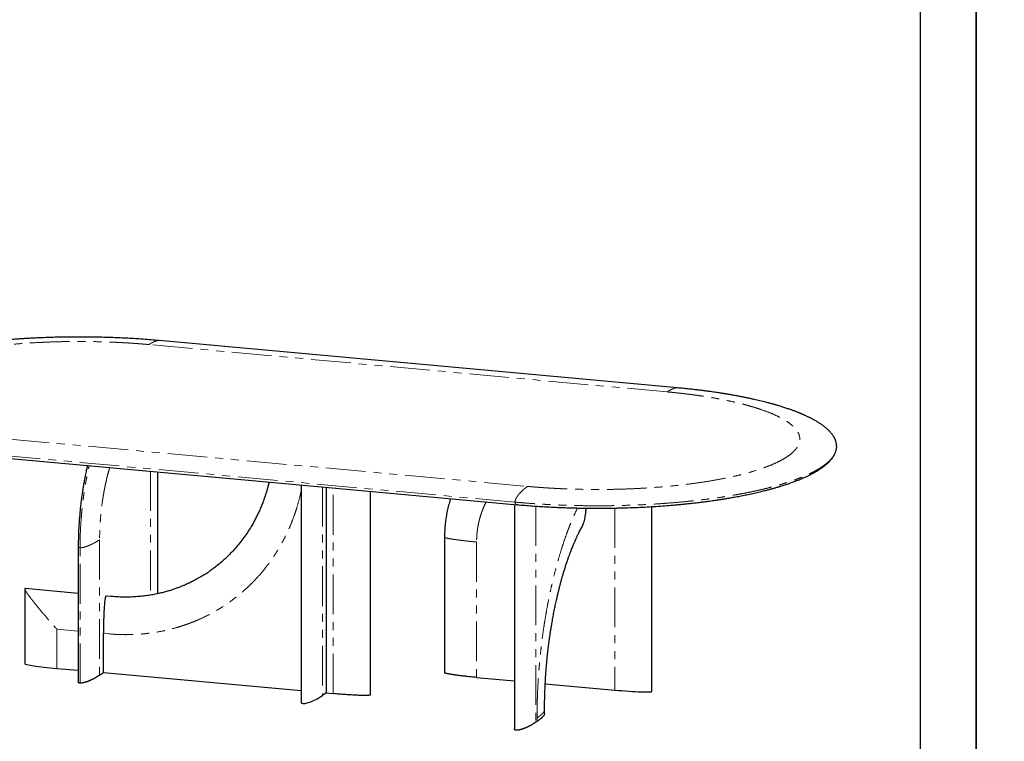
# Model space of a CAD drawing. Header units: millimetres. Extents: x -2064 to 15610, y -1415 to 32635.
# Tile 24 of 61: x 4480 to 6840, y 15976 to 17706. Entities that reach past the tile are written whole.
import ezdxf

# ---------------------------------------------------------------- set-up
doc = ezdxf.new("R2010")
doc.units = ezdxf.units.MM
doc.header["$LTSCALE"] = 15
doc.linetypes.add('SLD-Phantom', pattern=[12.7, 6.35, -1.27, 1.27, -1.27, 1.27, -1.27])
doc.linetypes.add('SLD-Solid', pattern=[0])
doc.layers.get('Defpoints').update_dxf_attribs({"color": 124})

msp = doc.modelspace()

# ---------------------------------------------------------------- linework, layer by layer
at = {"color": 8, "linetype": 'SLD-Phantom', "lineweight": 18}
for p, q in [((6031.988, 16813.849), (4789.579, 16927.309)), ((4455.008, 16700.728), (5697.418, 16587.267)), ((5667.002, 16549.576), (4424.593, 16663.037)), ((4792.871, 16623.822), (4792.871, 16326.664)), ((5205.445, 16586.145), (5205.445, 16085.857)), ((5231.135, 16090.524), (5231.135, 16583.799)), ((5716.869, 16539.966), (5716.869, 16021.62)), ((5906.314, 16535.358), (5906.314, 16098.992)), ((4671.209, 16459.405), (4671.209, 16134.645)), ((5575.005, 16454.008), (5575.005, 16129.248)), ((4624.228, 16115.559), (4624.228, 16440.32)), ((4620.011, 16240.343), (4568.516, 16245.045)), ((4568.516, 16245.045), (4568.516, 16151.036)), ((4692.757, 16233.699), (4680.333, 16234.834)), ((5719.911, 16023.68), (5719.911, 16032.226))]:
    msp.add_line(p, q, dxfattribs=at)
at = {"color": 7, "linetype": 'SLD-Solid', "lineweight": 25}
for p, q in [((4810.939, 16330.102), (4810.939, 16622.172)), ((5154.245, 16590.82), (5154.245, 16070.004)), ((5214.569, 16585.311), (5214.569, 16092.036)), ((5995.447, 16095.87), (5995.447, 16538.873)), ((5498.039, 16465.34), (5498.039, 16140.58)), ((4620.011, 16443.665), (4620.011, 16118.904)), ((4491.549, 16341.614), (4491.549, 16162.397)), ((4620.011, 16330.599), (4492.416, 16342.252)), ((4699.1, 16323.377), (4686.839, 16324.497)), ((4680.333, 16140.824), (4680.333, 16234.834)), ((4568.516, 16151.036), (4620.011, 16146.333)), ((4671.209, 16134.645), (4680.333, 16140.824)), ((4680.333, 16140.824), (5154.245, 16097.545)), ((5575.005, 16129.248), (5665.671, 16120.968)), ((5739.67, 16114.21), (5906.314, 16098.992)), ((5214.569, 16092.036), (5205.445, 16085.857)), ((5214.569, 16092.036), (5231.135, 16090.524)), ((5737.978, 16042.446), (5737.978, 16050.992)), ((5719.911, 16023.68), (5716.869, 16021.62))]:
    msp.add_line(p, q, dxfattribs=at)
msp.add_lwpolyline([(-565.841, 20274.961), (6638.4, 20274.961), (6638.4, 15272.083), (-565.841, 15272.083)], close=True)
at = {"color": 7, "linetype": 'SLD-Solid', "lineweight": 25, "flags": 128}
for points in [[(6056.491, 16823.477), (5409.801, 16882.534), (4814.081, 16936.937)], [(4430.506, 16656.914), (5002.081, 16604.716), (5672.916, 16543.454)], [(5320.267, 16087.431), (5320.267, 16354.254), (5320.267, 16575.659)]]:
    msp.add_lwpolyline(points, dxfattribs=at)
at = {"color": 7, "linetype": 'SLD-Solid', "lineweight": 25}
for centre, major_axis, ratio, start_param, end_param in [((4574.6, 16155.155), (83.049, -7.265), 0.05571721, 3.14357306, 4.64395112), ((5188.879, 16087.37), (34.307, 18.735), 0.25343159, 3.00676902, 5.07358485), ((5912.397, 16103.112), (83.049, -7.265), 0.05571721, 4.64395112, 6.28516572)]:
    msp.add_ellipse(centre, major_axis=major_axis, ratio=ratio, start_param=start_param, end_param=end_param, dxfattribs=at)
for points, knots in [([(4814.081, 16936.937), (4807.653, 16937.505), (4794.969, 16938.626), (4775.914, 16940.067), (4757.214, 16941.317), (4738.883, 16942.374), (4720.96, 16943.252), (4703.472, 16943.964), (4685.547, 16944.55), (4667.259, 16944.997), (4648.692, 16945.293), (4630.837, 16945.431), (4613.713, 16945.429), (4597.336, 16945.305), (4581.138, 16945.065), (4565.195, 16944.713), (4549.58, 16944.254), (4534.935, 16943.722), (4521.259, 16943.135), (4508.55, 16942.511), (4496.998, 16941.876), (4486.56, 16941.247), (4477.192, 16940.637), (4468.634, 16940.042), (4460.563, 16939.448), (4451.339, 16938.732), (4440.445, 16937.831), (4427.678, 16936.692), (4414.136, 16935.388), (4399.849, 16933.901), (4387.582, 16932.522), (4377.492, 16931.319), (4369.73, 16930.357), (4361.824, 16929.34), (4354.004, 16928.293), (4346.617, 16927.267), (4339.997, 16926.316), (4334.252, 16925.467), (4329.366, 16924.726), (4325.251, 16924.09), (4321.584, 16923.513), (4318.035, 16922.945), (4314.246, 16922.329), (4310.053, 16921.635), (4305.32, 16920.835), (4300.016, 16919.919), (4294.048, 16918.86), (4287.416, 16917.65), (4280.259, 16916.301), (4272.902, 16914.868), (4265.572, 16913.39), (4258.353, 16911.886), (4247.875, 16909.629), (4234.395, 16906.558), (4221.66, 16903.42), (4212.854, 16901.131), (4207.934, 16899.817), (4203.824, 16898.694), (4200.758, 16897.84), (4198.573, 16897.224), (4196.974, 16896.769), (4195.225, 16896.267), (4192.995, 16895.621), (4190.097, 16894.769), (4186.636, 16893.735), (4182.747, 16892.549), (4178.71, 16891.289), (4174.707, 16890.011), (4170.884, 16888.763), (4166.037, 16887.145), (4160.365, 16885.191), (4154.072, 16882.932), (4148.442, 16880.832), (4143.455, 16878.904), (4139.114, 16877.171), (4135.389, 16875.64), (4132.653, 16874.487), (4130.638, 16873.622), (4129.043, 16872.93), (4127.202, 16872.121), (4125.072, 16871.17), (4122.666, 16870.075), (4119.47, 16868.591), (4115.687, 16866.778), (4111.51, 16864.697), (4107.635, 16862.692), (4104.053, 16860.767), (4100.783, 16858.946), (4097.871, 16857.266), (4095.392, 16855.79), (4093.36, 16854.547), (4091.612, 16853.452), (4089.945, 16852.385), (4088.173, 16851.225), (4085.948, 16849.73), (4083.252, 16847.851), (4080.083, 16845.532), (4076.694, 16842.908), (4073.141, 16839.966), (4070.005, 16837.155), (4067.346, 16834.59), (4065.195, 16832.381), (4063.184, 16830.174), (4061.378, 16828.049), (4059.816, 16826.078), (4058.517, 16824.324), (4057.438, 16822.776), (4056.481, 16821.319), (4055.641, 16819.963), (4054.855, 16818.615), (4054.119, 16817.271), (4053.393, 16815.852), (4052.661, 16814.304), (4051.895, 16812.522), (4051.13, 16810.507), (4050.402, 16808.259), (4049.751, 16805.79), (4049.22, 16803.062), (4048.847, 16800.141), (4048.798, 16798.126), (4048.773, 16797.11)], [0, 0, 0, 0, 0.01891018, 0.03731549, 0.05521633, 0.072613, 0.08950582, 0.10589515, 0.12178119, 0.13967891, 0.15689236, 0.17342185, 0.18926768, 0.20443017, 0.21890957, 0.23431569, 0.24886555, 0.26255937, 0.27539731, 0.28737952, 0.29850612, 0.30821332, 0.31715993, 0.32534597, 0.33283024, 0.34046199, 0.3520775, 0.3645604, 0.37791221, 0.39213458, 0.40722936, 0.41496216, 0.42290605, 0.43106129, 0.43941603, 0.44728573, 0.45427423, 0.46038075, 0.46560462, 0.46994528, 0.473647, 0.47746886, 0.48147978, 0.48601277, 0.49120635, 0.49706118, 0.50357802, 0.51111614, 0.51937733, 0.52790952, 0.53642376, 0.54491993, 0.55339792, 0.57391967, 0.59433174, 0.60182688, 0.60831728, 0.61380195, 0.61828004, 0.62070587, 0.62268385, 0.62479855, 0.62785336, 0.63185368, 0.63680016, 0.64233133, 0.64831302, 0.65411148, 0.65971788, 0.66513204, 0.67570853, 0.68546224, 0.69439185, 0.70247826, 0.7096765, 0.71598323, 0.72139731, 0.72383997, 0.72656304, 0.72984577, 0.73368846, 0.73809146, 0.74305516, 0.7515143, 0.75969767, 0.76754829, 0.77485914, 0.78185504, 0.78827708, 0.793816, 0.79847033, 0.80223291, 0.80610872, 0.810429, 0.815194, 0.82277305, 0.83127561, 0.84079945, 0.85136363, 0.86296947, 0.87071734, 0.87851905, 0.88637447, 0.89407469, 0.90101052, 0.90703998, 0.91229359, 0.91693468, 0.92181528, 0.92624026, 0.9309259, 0.93587226, 0.94117631, 0.94734664, 0.95445715, 0.96202273, 0.9704245, 0.97966254, 0.98973677, 1, 1, 1, 1]), ([(6438.232, 16683.474), (6438.206, 16684.465), (6438.153, 16686.537), (6437.766, 16689.572), (6437.243, 16692.254), (6436.664, 16694.496), (6436.125, 16696.254), (6435.561, 16697.86), (6435, 16699.29), (6434.463, 16700.545), (6433.955, 16701.65), (6433.443, 16702.702), (6432.87, 16703.818), (6432.185, 16705.073), (6431.373, 16706.472), (6430.177, 16708.402), (6428.526, 16710.833), (6426.323, 16713.744), (6423.823, 16716.726), (6421.292, 16719.47), (6418.856, 16721.913), (6416.671, 16723.977), (6414.509, 16725.913), (6412.36, 16727.746), (6410.164, 16729.539), (6407.863, 16731.339), (6405.477, 16733.128), (6403.104, 16734.837), (6400.866, 16736.39), (6398.797, 16737.782), (6396.674, 16739.17), (6394.272, 16740.696), (6391.376, 16742.473), (6388.044, 16744.441), (6384.356, 16746.533), (6380.903, 16748.411), (6377.777, 16750.055), (6375.045, 16751.455), (6372.2, 16752.874), (6369.238, 16754.313), (6366.167, 16755.766), (6363.1, 16757.18), (6360.176, 16758.493), (6357.694, 16759.584), (6355.657, 16760.463), (6354.032, 16761.156), (6352.626, 16761.748), (6351.443, 16762.241), (6350.48, 16762.64), (6349.587, 16763.007), (6348.564, 16763.426), (6347.191, 16763.983), (6345.401, 16764.7), (6343.177, 16765.579), (6340.622, 16766.572), (6337.899, 16767.611), (6335.176, 16768.631), (6332.521, 16769.608), (6329.276, 16770.783), (6325.493, 16772.121), (6321.09, 16773.638), (6316.592, 16775.147), (6311.757, 16776.726), (6306.477, 16778.401), (6301.704, 16779.869), (6297.784, 16781.046), (6295.067, 16781.848), (6292.899, 16782.48), (6291.222, 16782.964), (6289.766, 16783.381), (6288.182, 16783.831), (6286.182, 16784.395), (6283.687, 16785.09), (6280.686, 16785.914), (6277.17, 16786.863), (6273.156, 16787.927), (6265.633, 16789.878), (6254.716, 16792.583), (6242.354, 16795.442), (6232.039, 16797.704), (6223.82, 16799.439), (6215.665, 16801.097), (6207.725, 16802.652), (6200.64, 16803.991), (6194.499, 16805.118), (6189.263, 16806.055), (6184.378, 16806.91), (6179.869, 16807.682), (6176.372, 16808.269), (6173.861, 16808.684), (6172.29, 16808.943), (6170.99, 16809.155), (6169.785, 16809.35), (6168.388, 16809.576), (6166.342, 16809.904), (6163.449, 16810.363), (6159.622, 16810.96), (6154.941, 16811.676), (6149.351, 16812.512), (6142.826, 16813.459), (6135.336, 16814.512), (6126.895, 16815.654), (6117.482, 16816.873), (6107.146, 16818.149), (6095.88, 16819.466), (6083.676, 16820.807), (6070.467, 16822.17), (6061.249, 16823.032), (6056.491, 16823.477)], [0, 0, 0, 0, 0.01434186, 0.02998597, 0.0469341, 0.05749761, 0.06748682, 0.07645039, 0.08438842, 0.09143142, 0.09740685, 0.1027902, 0.10884409, 0.11563637, 0.12316683, 0.13141847, 0.14661287, 0.16243268, 0.17887709, 0.19568595, 0.20806059, 0.21951757, 0.23005746, 0.24026456, 0.2501185, 0.2603664, 0.27096778, 0.28097273, 0.28998065, 0.29799221, 0.30526856, 0.31429769, 0.3247178, 0.33649374, 0.3489875, 0.36195579, 0.3703017, 0.37883256, 0.38754822, 0.39644852, 0.40553331, 0.41470775, 0.4230812, 0.43043494, 0.43549803, 0.43993242, 0.4437384, 0.44691624, 0.44946615, 0.45146166, 0.45403828, 0.45758338, 0.46228054, 0.4680175, 0.47478407, 0.48180206, 0.48857664, 0.49510801, 0.50139638, 0.5122946, 0.52239024, 0.53267784, 0.54378713, 0.55571715, 0.56846659, 0.57558245, 0.58147563, 0.58614694, 0.58959702, 0.59225152, 0.59546664, 0.59969577, 0.60493841, 0.61119394, 0.61846158, 0.62674044, 0.63583508, 0.66415173, 0.69164398, 0.70717406, 0.72243024, 0.73741329, 0.75197139, 0.76549468, 0.77535039, 0.78452943, 0.79303239, 0.80085987, 0.80792055, 0.81107399, 0.81375892, 0.81597545, 0.81773283, 0.81991658, 0.82311051, 0.82817131, 0.83463434, 0.8424989, 0.85176407, 0.86263564, 0.87495685, 0.88872623, 0.90394214, 0.92060276, 0.93837015, 0.95752704, 0.97807112, 1, 1, 1, 1]), ([(5672.916, 16543.454), (5678.921, 16542.922), (5690.704, 16541.879), (5708.29, 16540.531), (5725.327, 16539.363), (5741.797, 16538.372), (5757.666, 16537.54), (5772.906, 16536.853), (5787.495, 16536.297), (5801.615, 16535.851), (5815.23, 16535.507), (5828.303, 16535.257), (5840.594, 16535.091), (5852.094, 16534.997), (5862.796, 16534.962), (5872.958, 16534.976), (5882.61, 16535.032), (5891.987, 16535.127), (5901.076, 16535.256), (5910.089, 16535.421), (5919.034, 16535.621), (5927.911, 16535.856), (5941.779, 16536.279), (5960.472, 16536.99), (5983.368, 16538.113), (6005.189, 16539.418), (6025.801, 16540.866), (6041.786, 16542.152), (6053.785, 16543.203), (6062.423, 16543.998), (6071.886, 16544.915), (6082.161, 16545.967), (6093.223, 16547.166), (6103.628, 16548.364), (6113.232, 16549.528), (6121.663, 16550.594), (6129.777, 16551.663), (6137.195, 16552.678), (6143.75, 16553.605), (6149.467, 16554.438), (6154.369, 16555.169), (6158.509, 16555.8), (6161.944, 16556.333), (6164.99, 16556.812), (6168.03, 16557.296), (6171.425, 16557.846), (6175.326, 16558.487), (6179.807, 16559.238), (6184.908, 16560.112), (6190.492, 16561.092), (6196.525, 16562.18), (6202.956, 16563.373), (6209.693, 16564.661), (6216.505, 16566.005), (6223.182, 16567.364), (6232.512, 16569.321), (6244.185, 16571.892), (6255.246, 16574.497), (6263.146, 16576.443), (6268.093, 16577.692), (6272.605, 16578.859), (6276.513, 16579.892), (6279.589, 16580.719), (6281.934, 16581.359), (6283.637, 16581.828), (6285.088, 16582.231), (6286.622, 16582.659), (6288.48, 16583.183), (6290.818, 16583.849), (6293.549, 16584.638), (6296.558, 16585.521), (6299.675, 16586.451), (6305.832, 16588.319), (6314.419, 16591.037), (6325.079, 16594.637), (6335.394, 16598.341), (6345.601, 16602.261), (6355.574, 16606.383), (6364.046, 16610.15), (6371.285, 16613.585), (6377.508, 16616.712), (6383.465, 16619.888), (6389.241, 16623.164), (6394.851, 16626.565), (6400.302, 16630.115), (6405.491, 16633.771), (6410.376, 16637.517), (6414.126, 16640.665), (6416.855, 16643.129), (6418.649, 16644.829), (6420.18, 16646.345), (6421.527, 16647.735), (6422.954, 16649.267), (6424.561, 16651.082), (6426.323, 16653.21), (6427.704, 16655.01), (6428.71, 16656.401), (6429.363, 16657.337), (6429.984, 16658.261), (6430.574, 16659.171), (6431.155, 16660.104), (6431.772, 16661.137), (6432.461, 16662.349), (6433.274, 16663.874), (6434.183, 16665.736), (6435.147, 16667.959), (6436.083, 16670.482), (6436.941, 16673.306), (6437.619, 16676.43), (6438.01, 16678.731), (6438.065, 16679.99), (6438.07, 16680.109)], [0, 0, 0, 0, 0.01789938, 0.0351167, 0.05165176, 0.06750433, 0.0826742, 0.09716121, 0.11096526, 0.12408614, 0.13709898, 0.14936188, 0.16087479, 0.17163769, 0.18165058, 0.19091355, 0.20016342, 0.20875626, 0.21726979, 0.2257308, 0.23413954, 0.24249628, 0.25080128, 0.27337396, 0.29556225, 0.31623465, 0.33622059, 0.35548535, 0.36318476, 0.37174293, 0.38117761, 0.39148991, 0.40268107, 0.41475247, 0.42335977, 0.43235734, 0.44100821, 0.44883553, 0.45583848, 0.46191323, 0.46719145, 0.4716726, 0.47535622, 0.47839184, 0.48163884, 0.48533132, 0.48957856, 0.49454694, 0.50023875, 0.50665462, 0.51338297, 0.52075906, 0.52873915, 0.53676133, 0.54465557, 0.55242177, 0.57022014, 0.58730562, 0.59394012, 0.60045756, 0.60644287, 0.61159657, 0.61591784, 0.61872871, 0.62102499, 0.62280646, 0.62462167, 0.6272758, 0.63041548, 0.634252, 0.6386106, 0.64300883, 0.64741882, 0.66485724, 0.68049196, 0.69575582, 0.71337093, 0.73047562, 0.74713383, 0.75959455, 0.77185362, 0.78414917, 0.79664441, 0.80954658, 0.8228586, 0.8367392, 0.85056561, 0.86418529, 0.87090859, 0.87699637, 0.88241016, 0.887155, 0.89190599, 0.89884326, 0.90659258, 0.91466001, 0.9180021, 0.92128634, 0.9245127, 0.92768118, 0.93079174, 0.93420198, 0.93839684, 0.94337922, 0.95003794, 0.95772582, 0.9664431, 0.97618995, 0.98696643, 0.9987724, 1, 1, 1, 1]), ([(6438.138, 16684.206), (6438.179, 16683.806), (6438.311, 16682.534), (6438.104, 16681.262), (6437.963, 16680.39)], [0, 0, 0, 0, 0.3141279, 1, 1, 1, 1]), ([(4642.153, 16637.586), (4642.028, 16637.061), (4641.594, 16635.232), (4640.843, 16631.954), (4639.845, 16627.517), (4638.743, 16622.457), (4637.522, 16616.649), (4636.125, 16609.731), (4634.566, 16601.612), (4632.869, 16592.207), (4631.12, 16581.799), (4629.353, 16570.372), (4627.606, 16557.918), (4626.011, 16545.143), (4624.584, 16532.151), (4623.335, 16519.045), (4622.228, 16505.22), (4621.296, 16490.701), (4620.584, 16475.527), (4620.105, 16459.728), (4620.043, 16449.097), (4620.011, 16443.665)], [0, 0, 0, 0, 0.008681, 0.03025668, 0.05380122, 0.08116852, 0.11235386, 0.14735173, 0.1917414, 0.24100973, 0.29510608, 0.35403137, 0.4177905, 0.48638455, 0.54903252, 0.61524333, 0.68502389, 0.75838111, 0.83532252, 0.91585755, 1, 1, 1, 1]), ([(5077.481, 16597.831), (5077.214, 16596.648), (5076.223, 16592.26), (5074.311, 16584.983), (5071.843, 16576.226), (5069.377, 16568.233), (5066.549, 16559.696), (5063.255, 16550.518), (5059.319, 16540.473), (5055.107, 16530.572), (5050.556, 16520.689), (5045.657, 16510.836), (5040.404, 16501.03), (5034.028, 16489.961), (5026.352, 16477.73), (5017.179, 16464.482), (5007.3, 16451.527), (4996.713, 16438.91), (4985.79, 16427.082), (4974.816, 16416.242), (4964.109, 16406.541), (4955.573, 16399.422), (4949.324, 16394.494), (4945.394, 16391.489), (4941.624, 16388.687), (4938.068, 16386.123), (4934.512, 16383.604), (4932.421, 16382.256), (4931.364, 16381.575)], [0, 0, 0, 0, 0.01322436, 0.04907993, 0.08232522, 0.11296025, 0.14098508, 0.1813226, 0.22053517, 0.26029542, 0.30060325, 0.34145873, 0.38286184, 0.4248125, 0.48440782, 0.54483895, 0.60609026, 0.66816187, 0.73104082, 0.78846941, 0.84318249, 0.89518015, 0.91486062, 0.93371933, 0.95150709, 0.96822391, 0.9839331, 1, 1, 1, 1]), ([(5512.803, 16558.076), (5512.503, 16557.218), (5510.695, 16552.044), (5507.918, 16542.134), (5504.514, 16528.184), (5501.755, 16513.479), (5499.675, 16498.062), (5498.303, 16481.955), (5498.128, 16470.938), (5498.039, 16465.34)], [0, 0, 0, 0, 0.02938747, 0.17724245, 0.33066241, 0.48964733, 0.65419625, 0.82431072, 1, 1, 1, 1]), ([(5665.671, 16544.115), (5665.671, 16472.322), (5665.671, 16292.897), (5665.671, 16113.496), (5665.672, 16005.88)], [0, 0, 0, 0, 0.40013389, 1, 1, 1, 1]), ([(5828.76, 16492.231), (5828.819, 16492.323), (5829.271, 16493.041), (5830.246, 16495.226), (5831.901, 16499.535), (5833.579, 16505.574), (5835.059, 16512.526), (5836.424, 16520.801), (5837.465, 16528.335), (5837.939, 16533.553), (5838.083, 16535.136)], [0, 0, 0, 0, 0.00764027, 0.05936138, 0.16509403, 0.32589474, 0.48695565, 0.64799055, 0.89321026, 1, 1, 1, 1]), ([(5737.978, 16050.992), (5738.003, 16056.883), (5738.054, 16068.439), (5738.45, 16085.627), (5739.045, 16102.227), (5739.834, 16118.217), (5740.781, 16133.563), (5741.864, 16148.241), (5743.115, 16162.949), (5744.532, 16177.586), (5746.103, 16192.051), (5747.719, 16205.536), (5749.35, 16218.036), (5750.966, 16229.553), (5752.523, 16239.969), (5753.998, 16249.316), (5755.373, 16257.631), (5756.656, 16265.081), (5757.887, 16271.985), (5759.132, 16278.732), (5760.464, 16285.706), (5762.192, 16294.44), (5764.388, 16305.034), (5766.405, 16314.226), (5767.859, 16320.624), (5768.623, 16323.936), (5769.327, 16326.938), (5769.911, 16329.402), (5770.349, 16331.232), (5770.823, 16333.203), (5771.458, 16335.814), (5772.365, 16339.488), (5773.448, 16343.798), (5774.668, 16348.549), (5776.145, 16354.183), (5777.914, 16360.744), (5780.011, 16368.272), (5782.372, 16376.457), (5784.999, 16385.214), (5787.822, 16394.242), (5790.694, 16403.043), (5793.534, 16411.404), (5796.85, 16420.784), (5800.623, 16430.948), (5804.04, 16439.632), (5806.539, 16445.741), (5808.137, 16449.561), (5809.623, 16453.041), (5810.802, 16455.752), (5811.656, 16457.688), (5812.297, 16459.128), (5813.012, 16460.723), (5813.929, 16462.748), (5815.111, 16465.321), (5816.562, 16468.425), (5818.285, 16472.033), (5820.286, 16476.118), (5822.567, 16480.648), (5825.138, 16485.569), (5827.239, 16489.492), (5828.492, 16491.704), (5828.783, 16492.217)], [0, 0, 0, 0, 0.03591609, 0.07046544, 0.10364792, 0.13546325, 0.16591129, 0.19499174, 0.22270431, 0.25330603, 0.28204518, 0.3089213, 0.33393403, 0.3570829, 0.37836751, 0.39704652, 0.41400671, 0.42924769, 0.44286422, 0.45663105, 0.47121786, 0.48662317, 0.51194193, 0.5391854, 0.54663744, 0.55422027, 0.56119127, 0.56667668, 0.57067685, 0.57342512, 0.57974115, 0.58803789, 0.59797118, 0.60870097, 0.62018845, 0.63637615, 0.65386045, 0.67263967, 0.69419498, 0.71671541, 0.73865005, 0.75989498, 0.78045069, 0.81173274, 0.84136892, 0.85267086, 0.86379159, 0.8743804, 0.88316347, 0.88783838, 0.891705, 0.89611606, 0.90228211, 0.91020196, 0.91987411, 0.9312967, 0.94446759, 0.95938437, 0.97604441, 0.99444492, 1, 1, 1, 1]), ([(4919.804, 16374.086), (4919.635, 16373.976), (4915.698, 16371.422), (4907.969, 16366.987), (4896.898, 16360.932), (4887.54, 16356.297), (4879.872, 16352.749), (4873.531, 16349.973), (4866.834, 16347.198), (4859.443, 16344.323), (4851.426, 16341.424), (4842.796, 16338.548), (4833.568, 16335.743), (4823.59, 16333.019), (4812.85, 16330.432), (4801.338, 16328.048), (4789.047, 16325.933), (4775.974, 16324.161), (4762.117, 16322.811), (4747.481, 16321.957), (4732.077, 16321.698), (4715.919, 16322.058), (4704.893, 16322.921), (4699.263, 16323.362)], [0, 0, 0, 0, 0.00267976, 0.06243401, 0.11819106, 0.16995076, 0.20043974, 0.22961524, 0.26101513, 0.29574218, 0.33379647, 0.37290022, 0.41498777, 0.46005929, 0.50811494, 0.55915473, 0.61317871, 0.67018704, 0.73017983, 0.79315715, 0.85911944, 0.9280669, 1, 1, 1, 1]), ([(4919.648, 16374.105), (4923.404, 16376.367), (4927.611, 16378.9), (4931.595, 16381.762), (4932.022, 16382.069)], [0, 0, 0, 0, 0.8928444, 1, 1, 1, 1]), ([(4492.412, 16342.227), (4492.359, 16342.246), (4492.078, 16342.341), (4491.909, 16342.259), (4491.772, 16342.192)], [0, 0, 0, 0, 0.19172829, 1, 1, 1, 1]), ([(4686.416, 16324.417), (4686.264, 16324.264), (4685.914, 16323.913), (4685.46, 16322.773), (4685.066, 16321.427), (4684.616, 16319.466), (4684.137, 16316.835), (4683.676, 16313.542), (4683.135, 16308.879), (4682.558, 16302.846), (4682.024, 16295.466), (4681.529, 16286.894), (4681.084, 16277.144), (4680.681, 16264.591), (4680.389, 16250.455), (4680.352, 16240.041), (4680.333, 16234.834)], [0, 0, 0, 0, 0.014275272, 0.032692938, 0.049347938, 0.066051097, 0.102087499, 0.13831589, 0.174534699, 0.254367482, 0.334329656, 0.414276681, 0.533525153, 0.652786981, 0.826388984, 1, 1, 1, 1]), ([(4686.829, 16324.431), (4686.787, 16324.466), (4686.66, 16324.575), (4686.514, 16324.48), (4686.416, 16324.417)], [0, 0, 0, 0, 0.33102114, 1, 1, 1, 1]), ([(4671.209, 16134.645), (4669.601, 16133.583), (4666.451, 16131.503), (4662.536, 16129.199), (4659.847, 16127.703), (4658.469, 16126.955), (4657.079, 16126.219), (4655.676, 16125.494), (4654.26, 16124.782), (4652.741, 16124.037), (4651.128, 16123.267), (4649.427, 16122.483), (4647.744, 16121.736), (4646.08, 16121.025), (4644.436, 16120.35), (4642.811, 16119.712), (4641.044, 16119.05), (4639.15, 16118.38), (4637.575, 16117.866), (4636.536, 16117.547), (4636.024, 16117.393), (4635.518, 16117.246), (4635.016, 16117.104), (4634.52, 16116.967), (4633.277, 16116.636), (4631.385, 16116.181), (4628.78, 16115.714), (4626.689, 16115.512), (4625.191, 16115.492), (4624.543, 16115.537), (4624.228, 16115.559)], [0, 0, 0, 0, 0.14770617, 0.28929626, 0.32538953, 0.36107704, 0.39636197, 0.43124758, 0.46573726, 0.49983451, 0.53998456, 0.57863989, 0.61580893, 0.6515012, 0.6857274, 0.71849971, 0.74983198, 0.78911407, 0.82505551, 0.83392486, 0.84257066, 0.85099434, 0.85919748, 0.86718176, 0.87494902, 0.91817274, 0.95215415, 0.97834338, 0.98946555, 1, 1, 1, 1]), ([(5575.005, 16129.248), (5570.734, 16129.648), (5562.37, 16130.431), (5553.108, 16131.405), (5547.09, 16132.074), (5544.083, 16132.416), (5541.123, 16132.762), (5538.21, 16133.111), (5535.345, 16133.463), (5532.348, 16133.841), (5529.255, 16134.242), (5526.103, 16134.665), (5523.096, 16135.084), (5520.237, 16135.497), (5517.524, 16135.906), (5514.957, 16136.31), (5512.296, 16136.75), (5509.603, 16137.221), (5507.536, 16137.612), (5506.252, 16137.871), (5505.636, 16137.998), (5505.042, 16138.124), (5504.47, 16138.249), (5503.921, 16138.372), (5502.59, 16138.681), (5500.747, 16139.152), (5498.917, 16139.8), (5498.065, 16140.284), (5498.062, 16140.533), (5498.061, 16140.58)], [0, 0, 0, 0, 0.150033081, 0.293853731, 0.330515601, 0.366765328, 0.402606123, 0.43804131, 0.473074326, 0.507708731, 0.548491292, 0.587755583, 0.625510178, 0.661764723, 0.696530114, 0.729818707, 0.761644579, 0.801545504, 0.838053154, 0.847062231, 0.85584423, 0.864400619, 0.872732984, 0.880843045, 0.888732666, 0.932637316, 0.967154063, 0.993755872, 1, 1, 1, 1]), ([(4624.228, 16115.559), (4623.928, 16115.594), (4623.313, 16115.664), (4622.217, 16115.923), (4621.499, 16116.255), (4621.007, 16116.605), (4620.729, 16116.86), (4620.497, 16117.141), (4620.308, 16117.449), (4620.166, 16117.783), (4620.022, 16118.271), (4620.038, 16118.648), (4620.048, 16118.905)], [0, 0, 0, 0, 0.06637926, 0.13650519, 0.30187, 0.36753592, 0.43916552, 0.51708155, 0.60153468, 0.69272171, 0.7907989, 1, 1, 1, 1]), ([(5320.045, 16087.079), (5319.908, 16087.005), (5319.625, 16086.852), (5318.584, 16086.579), (5317.249, 16086.4), (5315.841, 16086.278), (5314.815, 16086.209), (5313.684, 16086.151), (5312.447, 16086.105), (5311.104, 16086.069), (5308.674, 16086.027), (5304.946, 16086.025), (5300.116, 16086.104), (5295.278, 16086.24), (5290.568, 16086.412), (5285.748, 16086.622), (5280.651, 16086.876), (5272.405, 16087.335), (5260.928, 16088.078), (5246.161, 16089.192), (5236.227, 16090.072), (5231.135, 16090.524)], [0, 0, 0, 0, 0.01059816, 0.02179452, 0.04819679, 0.05868106, 0.07011749, 0.08255763, 0.09604148, 0.11060046, 0.12625954, 0.17486451, 0.23113559, 0.2828736, 0.33240925, 0.38519767, 0.44127557, 0.50067356, 0.65869074, 0.82504148, 1, 1, 1, 1]), ([(5320.245, 16087.431), (5320.256, 16087.392), (5320.289, 16087.273), (5320.144, 16087.157), (5320.045, 16087.079)], [0, 0, 0, 0, 0.32076661, 1, 1, 1, 1]), ([(5737.94, 16042.446), (5737.947, 16042.329), (5737.982, 16041.78), (5737.664, 16040.835), (5737.141, 16039.632), (5736.444, 16038.46), (5735.6, 16037.262), (5734.576, 16035.994), (5732.73, 16033.943), (5729.743, 16031.089), (5725.263, 16027.417), (5721.725, 16024.946), (5719.911, 16023.68)], [0, 0, 0, 0, 0.01809242, 0.08505475, 0.14662275, 0.20556996, 0.26838795, 0.3351204, 0.40580375, 0.59384349, 0.79180014, 1, 1, 1, 1]), ([(5669.888, 16002.535), (5669.589, 16002.569), (5668.974, 16002.639), (5667.878, 16002.898), (5667.159, 16003.23), (5666.667, 16003.58), (5666.39, 16003.835), (5666.158, 16004.117), (5665.969, 16004.424), (5665.827, 16004.758), (5665.683, 16005.246), (5665.698, 16005.623), (5665.709, 16005.88)], [0, 0, 0, 0, 0.06637926, 0.13650519, 0.30187, 0.36753592, 0.43916552, 0.51708155, 0.60153468, 0.69272171, 0.7907989, 1, 1, 1, 1]), ([(5716.869, 16021.62), (5715.261, 16020.558), (5712.112, 16018.478), (5708.197, 16016.175), (5705.508, 16014.678), (5704.13, 16013.93), (5702.739, 16013.194), (5701.336, 16012.47), (5699.92, 16011.757), (5698.402, 16011.012), (5696.789, 16010.243), (5695.087, 16009.459), (5693.405, 16008.711), (5691.741, 16008), (5690.097, 16007.325), (5688.471, 16006.687), (5686.705, 16006.025), (5684.81, 16005.355), (5683.236, 16004.841), (5682.197, 16004.522), (5681.685, 16004.369), (5681.178, 16004.221), (5680.677, 16004.079), (5680.18, 16003.942), (5678.938, 16003.611), (5677.046, 16003.156), (5674.44, 16002.69), (5672.35, 16002.487), (5670.851, 16002.467), (5670.203, 16002.513), (5669.888, 16002.535)], [0, 0, 0, 0, 0.14770617, 0.28929626, 0.32538953, 0.36107704, 0.39636197, 0.43124758, 0.46573726, 0.49983451, 0.53998456, 0.57863989, 0.61580893, 0.6515012, 0.6857274, 0.71849971, 0.74983198, 0.78911407, 0.82505551, 0.83392486, 0.84257066, 0.85099434, 0.85919748, 0.86718176, 0.87494902, 0.91817274, 0.95215415, 0.97834338, 0.98946555, 1, 1, 1, 1])]:
    msp.add_open_spline(points, degree=3, knots=knots, dxfattribs=at)
at = {"color": 8, "linetype": 'SLD-Phantom', "lineweight": 18}
for points, knots in [([(4789.579, 16927.309), (4788.928, 16927.368), (4787.628, 16927.487), (4785.674, 16927.662), (4783.717, 16927.834), (4781.759, 16928.005), (4779.798, 16928.174), (4777.835, 16928.34), (4775.87, 16928.504), (4773.902, 16928.666), (4771.933, 16928.827), (4769.961, 16928.984), (4767.987, 16929.14), (4766.01, 16929.294), (4764.032, 16929.445), (4762.051, 16929.595), (4760.068, 16929.742), (4758.083, 16929.887), (4756.095, 16930.03), (4754.105, 16930.171), (4752.114, 16930.31), (4750.119, 16930.446), (4748.123, 16930.581), (4746.124, 16930.713), (4744.124, 16930.843), (4742.121, 16930.971), (4740.115, 16931.097), (4738.108, 16931.221), (4736.098, 16931.342), (4734.086, 16931.462), (4732.072, 16931.579), (4730.056, 16931.695), (4728.037, 16931.808), (4726.016, 16931.919), (4723.993, 16932.028), (4721.968, 16932.134), (4719.94, 16932.239), (4717.911, 16932.341), (4715.879, 16932.442), (4713.845, 16932.54), (4711.808, 16932.636), (4709.769, 16932.73), (4707.729, 16932.822), (4705.686, 16932.912), (4703.64, 16932.999), (4701.593, 16933.084), (4699.543, 16933.168), (4690.325, 16933.532), (4673.887, 16934.072), (4650.149, 16934.557), (4626.341, 16934.751), (4602.506, 16934.654), (4578.718, 16934.268), (4555.054, 16933.593), (4531.552, 16932.628), (4505.666, 16931.237), (4477.584, 16929.308), (4447.574, 16926.707), (4418.315, 16923.622), (4389.923, 16920.071), (4362.53, 16916.065), (4336.254, 16911.62), (4311.193, 16906.76), (4287.469, 16901.501), (4265.185, 16895.866), (4244.418, 16889.884), (4225.275, 16883.575), (4207.839, 16876.968), (4192.164, 16870.093), (4178.338, 16862.977), (4166.42, 16855.65), (4156.44, 16848.147), (4148.462, 16840.497), (4142.521, 16832.733), (4138.618, 16824.889), (4136.795, 16816.999), (4137.059, 16809.096), (4139.384, 16801.214), (4143.786, 16793.387), (4150.244, 16785.648), (4158.708, 16778.031), (4169.165, 16770.567), (4181.57, 16763.291), (4195.847, 16756.23), (4211.958, 16749.418), (4228.345, 16743.427), (4244.46, 16738.201), (4259.866, 16733.683), (4276.148, 16729.359), (4293.279, 16725.237), (4311.197, 16721.326), (4329.851, 16717.643), (4349.212, 16714.192), (4363.729, 16711.865), (4372.9, 16710.485), (4376.47, 16709.958), (4380.056, 16709.439), (4383.657, 16708.928), (4387.273, 16708.425), (4390.905, 16707.93), (4394.553, 16707.443), (4398.215, 16706.963), (4401.894, 16706.492), (4405.587, 16706.029), (4409.296, 16705.573), (4413.021, 16705.126), (4416.761, 16704.686), (4420.516, 16704.254), (4424.287, 16703.831), (4428.073, 16703.415), (4431.874, 16703.007), (4435.691, 16702.607), (4439.524, 16702.215), (4443.371, 16701.831), (4447.235, 16701.455), (4451.113, 16701.086), (4453.709, 16700.847), (4455.008, 16700.728)], [0, 0, 0, 0, 0.00136296, 0.00272537, 0.00408726, 0.00544866, 0.00680958, 0.00817006, 0.00953012, 0.01088979, 0.01224908, 0.01360803, 0.01496665, 0.01632498, 0.01768303, 0.01904083, 0.02039842, 0.0217558, 0.02311301, 0.02447008, 0.02582702, 0.02718386, 0.02854063, 0.02989734, 0.03125404, 0.03261073, 0.03396745, 0.03532422, 0.03668107, 0.03803802, 0.03939509, 0.04075231, 0.04210971, 0.04346731, 0.04482513, 0.0461832, 0.04754154, 0.04890019, 0.05025916, 0.05161847, 0.05297816, 0.05433825, 0.05569876, 0.05705972, 0.05842114, 0.05978307, 0.06114552, 0.06250851, 0.07815264, 0.09375922, 0.10936601, 0.12501079, 0.14065493, 0.1562615, 0.17186829, 0.18751307, 0.20836009, 0.22916269, 0.25001047, 0.27085749, 0.29166009, 0.31250787, 0.33335488, 0.35415749, 0.37500527, 0.39585228, 0.41665489, 0.43750267, 0.45834968, 0.47915228, 0.50000007, 0.52084708, 0.54164968, 0.56249747, 0.58334448, 0.60414708, 0.62499487, 0.64584188, 0.66664448, 0.68749226, 0.70833928, 0.72914188, 0.74998966, 0.77083667, 0.79163928, 0.81248706, 0.8281312, 0.84373777, 0.85934456, 0.87498934, 0.89063348, 0.90624005, 0.92184684, 0.93749163, 0.94021699, 0.94294027, 0.94566167, 0.94838139, 0.95109962, 0.95381657, 0.95653242, 0.95924738, 0.96196165, 0.96467543, 0.96738891, 0.97010229, 0.97281577, 0.97552956, 0.97824385, 0.98095884, 0.98367472, 0.98639171, 0.98910998, 0.99182976, 0.99455122, 0.99727457, 1, 1, 1, 1]), ([(4814.077, 16936.899), (4813.783, 16936.933), (4812.796, 16937.044), (4810.901, 16936.88), (4808.327, 16936.427), (4805.419, 16935.579), (4802.339, 16934.415), (4799.154, 16932.962), (4795.933, 16931.267), (4792.737, 16929.395), (4790.622, 16927.998), (4789.579, 16927.309)], [0, 0, 0, 0, 0.03718866, 0.12457686, 0.23510203, 0.35484761, 0.48123129, 0.61151557, 0.74300546, 0.87321682, 1, 1, 1, 1]), ([(5697.418, 16587.267), (5698.068, 16587.208), (5699.369, 16587.09), (5701.323, 16586.915), (5703.279, 16586.742), (5705.238, 16586.571), (5707.199, 16586.403), (5709.162, 16586.236), (5711.127, 16586.072), (5713.094, 16585.91), (5715.064, 16585.75), (5717.036, 16585.592), (5719.01, 16585.436), (5720.986, 16585.283), (5722.965, 16585.131), (5724.946, 16584.982), (5726.929, 16584.835), (5728.914, 16584.689), (5730.901, 16584.546), (5732.891, 16584.406), (5734.883, 16584.267), (5736.877, 16584.13), (5738.874, 16583.996), (5740.872, 16583.864), (5742.873, 16583.733), (5744.876, 16583.605), (5746.881, 16583.479), (5748.889, 16583.356), (5750.898, 16583.234), (5752.91, 16583.114), (5754.925, 16582.997), (5756.941, 16582.882), (5758.96, 16582.769), (5760.98, 16582.658), (5763.003, 16582.549), (5765.029, 16582.442), (5767.056, 16582.337), (5769.086, 16582.235), (5771.118, 16582.135), (5773.152, 16582.036), (5775.188, 16581.94), (5777.227, 16581.846), (5779.268, 16581.755), (5781.311, 16581.665), (5783.356, 16581.577), (5785.404, 16581.492), (5787.454, 16581.409), (5796.672, 16581.044), (5813.109, 16580.505), (5836.848, 16580.019), (5860.655, 16579.825), (5884.491, 16579.922), (5908.279, 16580.308), (5931.943, 16580.984), (5955.445, 16581.949), (5981.33, 16583.339), (6009.413, 16585.269), (6039.423, 16587.87), (6068.681, 16590.954), (6097.073, 16594.505), (6124.467, 16598.512), (6150.743, 16602.957), (6175.804, 16607.817), (6199.528, 16613.075), (6221.812, 16618.71), (6242.579, 16624.692), (6261.722, 16631.001), (6279.158, 16637.609), (6294.833, 16644.484), (6308.659, 16651.6), (6320.576, 16658.926), (6330.557, 16666.43), (6338.535, 16674.08), (6344.476, 16681.844), (6348.378, 16689.687), (6350.202, 16697.578), (6349.938, 16705.48), (6347.613, 16713.363), (6343.211, 16721.19), (6336.753, 16728.928), (6328.289, 16736.546), (6317.832, 16744.009), (6305.427, 16751.285), (6291.15, 16758.346), (6275.039, 16765.159), (6258.652, 16771.149), (6242.537, 16776.376), (6227.131, 16780.894), (6210.849, 16785.217), (6193.718, 16789.34), (6175.8, 16793.25), (6157.146, 16796.934), (6137.785, 16800.384), (6123.268, 16802.712), (6114.097, 16804.092), (6110.527, 16804.618), (6106.941, 16805.137), (6103.34, 16805.648), (6099.723, 16806.151), (6096.091, 16806.647), (6092.444, 16807.134), (6088.781, 16807.613), (6085.103, 16808.084), (6081.409, 16808.548), (6077.7, 16809.003), (6073.976, 16809.451), (6070.236, 16809.89), (6066.481, 16810.322), (6062.71, 16810.746), (6058.924, 16811.162), (6055.122, 16811.57), (6051.305, 16811.969), (6047.473, 16812.361), (6043.625, 16812.746), (6039.762, 16813.122), (6035.884, 16813.49), (6033.287, 16813.729), (6031.988, 16813.849)], [0, 0, 0, 0, 0.00136296, 0.00272537, 0.00408726, 0.00544866, 0.00680958, 0.00817006, 0.00953012, 0.01088979, 0.01224908, 0.01360803, 0.01496665, 0.01632498, 0.01768303, 0.01904083, 0.02039842, 0.0217558, 0.02311301, 0.02447008, 0.02582702, 0.02718386, 0.02854063, 0.02989734, 0.03125404, 0.03261073, 0.03396745, 0.03532422, 0.03668107, 0.03803802, 0.03939509, 0.04075231, 0.04210971, 0.04346731, 0.04482513, 0.0461832, 0.04754154, 0.04890019, 0.05025916, 0.05161847, 0.05297816, 0.05433825, 0.05569876, 0.05705972, 0.05842114, 0.05978307, 0.06114552, 0.06250851, 0.07815264, 0.09375922, 0.10936601, 0.12501079, 0.14065493, 0.1562615, 0.17186829, 0.18751307, 0.20836009, 0.22916269, 0.25001047, 0.27085749, 0.29166009, 0.31250787, 0.33335488, 0.35415749, 0.37500527, 0.39585228, 0.41665489, 0.43750267, 0.45834968, 0.47915228, 0.50000007, 0.52084708, 0.54164968, 0.56249747, 0.58334448, 0.60414708, 0.62499487, 0.64584188, 0.66664448, 0.68749226, 0.70833928, 0.72914188, 0.74998966, 0.77083667, 0.79163928, 0.81248706, 0.8281312, 0.84373777, 0.85934456, 0.87498934, 0.89063348, 0.90624005, 0.92184684, 0.93749163, 0.94021699, 0.94294027, 0.94566167, 0.94838139, 0.95109962, 0.95381657, 0.95653242, 0.95924738, 0.96196165, 0.96467543, 0.96738891, 0.97010229, 0.97281577, 0.97552956, 0.97824385, 0.98095884, 0.98367472, 0.98639171, 0.98910998, 0.99182976, 0.99455122, 0.99727457, 1, 1, 1, 1]), ([(6056.487, 16823.439), (6056.192, 16823.472), (6055.205, 16823.584), (6053.311, 16823.42), (6050.737, 16822.967), (6047.829, 16822.119), (6044.748, 16820.954), (6041.563, 16819.502), (6038.342, 16817.806), (6035.147, 16815.935), (6033.032, 16814.538), (6031.988, 16813.849)], [0, 0, 0, 0, 0.03718874, 0.12457692, 0.23510209, 0.35484766, 0.48123133, 0.6115156, 0.74300548, 0.87321683, 1, 1, 1, 1]), ([(6437.963, 16680.39), (6437.873, 16679.172), (6437.63, 16675.863), (6436.001, 16670.475), (6433.194, 16664.24), (6429.258, 16658.079), (6424.287, 16652.004), (6418.301, 16646.024), (6411.285, 16640.113), (6403.2, 16634.248), (6394.037, 16628.442), (6383.796, 16622.708), (6372.552, 16617.09), (6360.328, 16611.601), (6347.222, 16606.283), (6333.278, 16601.144), (6318.546, 16596.188), (6302.969, 16591.395), (6286.475, 16586.746), (6269.074, 16582.254), (6250.788, 16577.931), (6231.757, 16573.811), (6212.016, 16569.903), (6191.724, 16566.237), (6170.934, 16562.816), (6149.698, 16559.64), (6127.931, 16556.694), (6105.538, 16553.969), (6082.55, 16551.475), (6059.003, 16549.221), (6035.081, 16547.226), (6010.83, 16545.494), (5986.441, 16544.038), (5961.968, 16542.856), (5937.461, 16541.943), (5912.819, 16541.293), (5887.937, 16540.906), (5862.86, 16540.789), (5837.637, 16540.948), (5812.466, 16541.382), (5787.396, 16542.09), (5762.625, 16543.066), (5738.194, 16544.302), (5714.153, 16545.794), (5690.365, 16547.525), (5674.79, 16548.892), (5667.002, 16549.576)], [0, 0, 0, 0, 0.01347951, 0.03661399, 0.05974842, 0.08288287, 0.10560426, 0.12832569, 0.1510471, 0.17376849, 0.19690292, 0.22003739, 0.24317187, 0.2663063, 0.28944075, 0.31216214, 0.33488357, 0.35760498, 0.38032636, 0.4034608, 0.42659526, 0.44972974, 0.47286418, 0.49599863, 0.51872001, 0.54144145, 0.56416286, 0.58688424, 0.61001868, 0.63315314, 0.65628762, 0.67942206, 0.70255651, 0.72527789, 0.74799932, 0.77072073, 0.79344212, 0.81657656, 0.83971102, 0.8628455, 0.88597994, 0.90911437, 0.93183568, 0.95455704, 0.97727846, 1, 1, 1, 1]), ([(4624.228, 16440.32), (4624.26, 16445.936), (4624.326, 16457.168), (4624.85, 16474.25), (4625.682, 16491.435), (4626.849, 16508.689), (4628.339, 16525.953), (4630.15, 16543.175), (4632.279, 16560.302), (4634.721, 16577.275), (4637.464, 16594.047), (4640.509, 16610.548), (4643.429, 16624.975), (4645.444, 16633.723), (4646.248, 16637.212)], [0, 0, 0, 0, 0.08574866, 0.17148944, 0.25722718, 0.34296292, 0.42869639, 0.51442857, 0.6001641, 0.6859014, 0.77163779, 0.85737615, 0.9431156, 1, 1, 1, 1]), ([(4695.636, 16632.702), (4694.91, 16630.34), (4692.963, 16624.004), (4690.049, 16613.136), (4686.884, 16600.197), (4683.983, 16586.834), (4681.348, 16573.156), (4678.999, 16559.229), (4676.947, 16545.113), (4675.195, 16530.851), (4673.752, 16516.484), (4672.621, 16502.073), (4671.811, 16487.702), (4671.302, 16473.434), (4671.24, 16464.081), (4671.209, 16459.405)], [0, 0, 0, 0, 0.0471482, 0.12643662, 0.20572708, 0.28536104, 0.36498862, 0.44427907, 0.52357388, 0.60286356, 0.68215059, 0.7617764, 0.8414044, 0.92069842, 1, 1, 1, 1]), ([(5154.245, 16576.246), (5154, 16574.987), (5152.439, 16566.968), (5148.72, 16552.461), (5143.058, 16532.781), (5136.472, 16513.467), (5129.026, 16494.401), (5120.705, 16475.651), (5111.515, 16457.28), (5101.516, 16439.429), (5090.713, 16422.105), (5079.208, 16405.448), (5067.048, 16389.495), (5054.275, 16374.275), (5040.817, 16359.695), (5026.611, 16345.693), (5011.689, 16332.315), (4996.073, 16319.623), (4979.876, 16307.714), (4963.105, 16296.594), (4945.908, 16286.348), (4928.345, 16276.989), (4910.466, 16268.526), (4892.17, 16260.905), (4873.371, 16254.096), (4854.117, 16248.129), (4834.454, 16243.046), (4814.525, 16238.893), (4794.338, 16235.671), (4774.068, 16233.396), (4753.776, 16232.052), (4733.513, 16231.649), (4713.164, 16232.096), (4699.565, 16233.164), (4692.757, 16233.699)], [0, 0, 0, 0, 0.00591832, 0.03770267, 0.06944407, 0.10120211, 0.13303625, 0.16544687, 0.19778048, 0.23009989, 0.26246795, 0.29490623, 0.32669058, 0.35843199, 0.39019002, 0.42202416, 0.45443478, 0.4867684, 0.5190878, 0.55145587, 0.58389415, 0.6156785, 0.6474199, 0.67917794, 0.71101208, 0.7434227, 0.77575631, 0.80807572, 0.84044378, 0.87288227, 0.90466685, 0.9364083, 0.96816619, 1, 1, 1, 1]), ([(5697.418, 16587.267), (5695.626, 16586.053), (5693.766, 16584.705), (5690, 16581.763), (5688.094, 16580.169), (5684.35, 16576.801), (5682.513, 16575.026), (5679.035, 16571.393), (5677.396, 16569.536), (5675.168, 16566.776), (5674.465, 16565.86), (5673.145, 16564.053), (5672.529, 16563.161), (5671.392, 16561.414), (5670.871, 16560.559), (5669.929, 16558.897), (5669.508, 16558.091), (5668.767, 16556.537), (5668.447, 16555.79), (5667.906, 16554.36), (5667.684, 16553.677), (5667.162, 16551.736), (5667.002, 16550.583), (5667.002, 16549.576)], [0, 0, 0, 0, 0.125, 0.125, 0.25, 0.25, 0.375, 0.375, 0.5, 0.5, 0.5625, 0.5625, 0.625, 0.625, 0.6875, 0.6875, 0.75, 0.75, 0.8125, 0.8125, 0.875, 0.875, 1, 1, 1, 1]), ([(5598.377, 16550.261), (5597.693, 16549.026), (5594.854, 16543.899), (5590.666, 16534.381), (5585.851, 16521.769), (5581.933, 16508.731), (5578.849, 16495.369), (5576.645, 16481.747), (5575.26, 16467.95), (5575.09, 16458.656), (5575.005, 16454.008)], [0, 0, 0, 0, 0.04331742, 0.17982472, 0.31632318, 0.45281709, 0.58989422, 0.72697511, 0.86348105, 1, 1, 1, 1]), ([(5667.002, 16549.576), (5667.008, 16549.324), (5667.021, 16548.804), (5667.162, 16547.791), (5667.531, 16546.621), (5668.228, 16545.512), (5669.206, 16544.606), (5670.478, 16543.941), (5671.746, 16543.567), (5672.599, 16543.512), (5672.919, 16543.492)], [0, 0, 0, 0, 0.03760708, 0.07766096, 0.17133633, 0.29190834, 0.44562821, 0.63567117, 0.86295229, 1, 1, 1, 1]), ([(5719.911, 16032.226), (5719.943, 16039.4), (5720.007, 16053.729), (5720.527, 16075.458), (5721.359, 16097.306), (5722.532, 16119.282), (5724.023, 16141.194), (5725.824, 16162.981), (5727.926, 16184.588), (5730.339, 16206.14), (5733.075, 16227.738), (5736.13, 16249.318), (5739.505, 16270.813), (5743.176, 16292.064), (5747.143, 16313.061), (5751.368, 16333.63), (5755.834, 16353.717), (5760.524, 16373.281), (5765.466, 16392.436), (5770.683, 16411.269), (5776.163, 16429.72), (5781.897, 16447.722), (5787.845, 16465.139), (5794.004, 16481.959), (5800.317, 16498.059), (5806.772, 16513.363), (5812.347, 16525.836), (5815.837, 16532.945), (5817.084, 16535.485)], [0, 0, 0, 0, 0.03947716, 0.07886029, 0.11822588, 0.1576505, 0.19716072, 0.23587467, 0.2745363, 0.3132182, 0.35199279, 0.39146954, 0.4308525, 0.47021815, 0.50964307, 0.54915352, 0.58786746, 0.6265291, 0.66521099, 0.70398558, 0.74346233, 0.78284529, 0.82221094, 0.86163586, 0.90114631, 0.93986025, 0.97852189, 1, 1, 1, 1]), ([(4624.228, 16440.32), (4624.482, 16440.301), (4625.007, 16440.263), (4626.222, 16440.26), (4627.967, 16440.384), (4630.197, 16440.716), (4632.694, 16441.24), (4635.451, 16441.965), (4638.446, 16442.892), (4641.643, 16444.015), (4645.18, 16445.394), (4648.987, 16447.025), (4652.988, 16448.895), (4656.96, 16450.9), (4660.828, 16452.994), (4664.52, 16455.133), (4667.999, 16457.271), (4670.148, 16458.7), (4671.209, 16459.405)], [0, 0, 0, 0, 0.008542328, 0.017640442, 0.038918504, 0.066306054, 0.101223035, 0.144390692, 0.196016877, 0.255888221, 0.323426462, 0.408846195, 0.501391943, 0.599067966, 0.699758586, 0.801380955, 0.902015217, 1, 1, 1, 1]), ([(5498.054, 16465.34), (5498.052, 16465.324), (5498.024, 16465.144), (5498.553, 16464.762), (5499.844, 16464.208), (5501.967, 16463.587), (5504.876, 16462.901), (5508.605, 16462.156), (5513.12, 16461.361), (5518.664, 16460.481), (5525.225, 16459.535), (5532.743, 16458.54), (5540.804, 16457.552), (5549.226, 16456.59), (5557.825, 16455.672), (5566.423, 16454.807), (5572.17, 16454.272), (5575.005, 16454.008)], [0, 0, 0, 0, 0.0021594, 0.02377278, 0.05159193, 0.08705917, 0.13090711, 0.18334687, 0.24416173, 0.31276431, 0.39953018, 0.49353436, 0.59274966, 0.69502707, 0.79825091, 0.90047107, 1, 1, 1, 1]), ([(4620.048, 16443.664), (4620.033, 16443.548), (4619.979, 16443.1), (4620.18, 16442.384), (4620.708, 16441.583), (4621.546, 16440.971), (4622.552, 16440.595), (4623.486, 16440.402), (4623.986, 16440.346), (4624.228, 16440.32)], [0, 0, 0, 0, 0.0949306, 0.36551401, 0.58438054, 0.75605112, 0.88942622, 0.946455, 1, 1, 1, 1]), ([(4491.772, 16342.192), (4491.683, 16342.079), (4491.482, 16341.823), (4491.645, 16340.812), (4492.474, 16338.853), (4494.113, 16335.994), (4496.479, 16332.413), (4499.127, 16328.609), (4503.036, 16323.266), (4508.099, 16316.617), (4516.447, 16306.051), (4527.162, 16292.941), (4540.499, 16277.114), (4554.255, 16261.173), (4563.714, 16250.44), (4568.489, 16245.076), (4568.516, 16245.045)], [0, 0, 0, 0, 0.00801709, 0.01806327, 0.03694651, 0.07040943, 0.10403693, 0.14412329, 0.18422343, 0.26435709, 0.34451047, 0.50462525, 0.6647161, 0.83181468, 0.99902757, 1, 1, 1, 1]), ([(4699.26, 16323.341), (4699.211, 16323.36), (4699.077, 16323.413), (4698.932, 16323.333), (4698.84, 16323.282)], [0, 0, 0, 0, 0.36462258, 1, 1, 1, 1]), ([(5719.911, 16032.226), (5720.937, 16032.934), (5723.018, 16034.37), (5725.93, 16036.56), (5728.68, 16038.784), (5731.182, 16041.003), (5733.371, 16043.171), (5735.184, 16045.24), (5736.534, 16047.097), (5737.409, 16048.717), (5737.896, 16049.972), (5737.929, 16050.713), (5737.941, 16050.993)], [0, 0, 0, 0, 0.116579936, 0.236312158, 0.357220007, 0.477019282, 0.593231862, 0.703340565, 0.804970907, 0.88532628, 0.956559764, 1, 1, 1, 1])]:
    msp.add_open_spline(points, degree=3, knots=knots, dxfattribs=at)
at = {"layer": 'Defpoints'}
for points in [[(-700.405, 20409.525), (6772.964, 20409.525), (6772.964, 15137.519), (-700.405, 15137.519)], [(6772.964, 20409.525), (14246.332, 20409.525), (14246.332, 15137.519), (6772.964, 15137.519)]]:
    msp.add_lwpolyline(points, close=True, dxfattribs=at)

doc.saveas('drawing.dxf')
